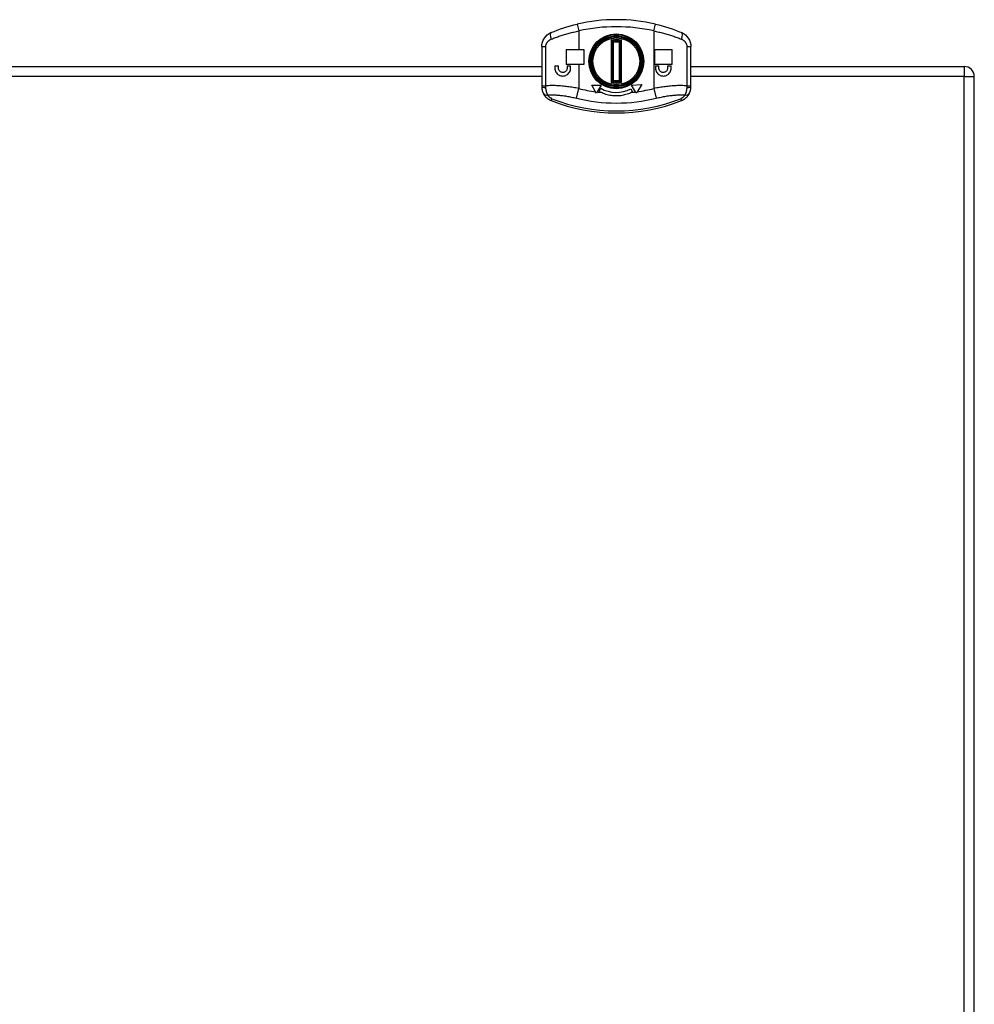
# Model space of a CAD drawing. Header units: inches. Extents: x 2.6 to 80.7, y 4.7 to 41.7.
# Tile 37 of 48: x 33.6 to 41.6, y 22.5 to 30.7. Entities that reach past the tile are written whole.
import ezdxf

# ---------------------------------------------------------------- set-up
doc = ezdxf.new("R2010")
doc.units = ezdxf.units.IN
doc.header["$MEASUREMENT"] = 0
doc.layers.add('Visible Edges(ANSI)', color=7, linetype='Continuous', lineweight=25)
doc.layers.add('Visible Tangent Edges(ANSI)', color=7, linetype='Continuous', lineweight=25)

msp = doc.modelspace()

# ---------------------------------------------------------------- linework, layer by layer
at = {"layer": 'Visible Edges(ANSI)'}
for p, q in [((38.5574, 30.2311), (38.5574, 30.5602)), ((38.6244, 30.5602), (38.6244, 30.2311)), ((37.9659, 30.5185), (37.9659, 30.1905)), ((38.1706, 30.494), (38.1706, 30.3681)), ((38.1706, 30.494), (38.2759, 30.494)), ((38.2759, 30.494), (38.3183, 30.494)), ((38.3183, 30.494), (38.3183, 30.3681)), ((38.403, 30.4842), (38.4049, 30.4842)), ((38.7769, 30.4842), (38.7788, 30.4842)), ((38.9108, 30.494), (38.9108, 30.3681)), ((38.9108, 30.494), (39.0584, 30.494)), ((39.0584, 30.3681), (39.0584, 30.494)), ((39.2159, 30.1905), (39.2159, 30.5185)), ((38.2759, 30.3681), (38.1706, 30.3681)), ((38.3183, 30.3681), (38.2759, 30.3681)), ((39.0584, 30.3681), (38.9108, 30.3681)), ((29.2159, 30.3525), (37.9659, 30.3525)), ((38.0761, 30.3582), (38.0761, 30.3385)), ((38.0761, 30.3582), (38.1057, 30.3582)), ((38.1057, 30.3385), (38.1057, 30.3582)), ((38.1785, 30.3582), (38.1785, 30.3385)), ((38.1785, 30.3582), (38.208, 30.3582)), ((38.208, 30.3385), (38.208, 30.3582)), ((38.3847, 30.3525), (38.3895, 30.3525)), ((38.4049, 30.307), (38.403, 30.307)), ((38.7788, 30.307), (38.7769, 30.307)), ((38.9187, 30.3582), (38.9187, 30.3385)), ((38.9187, 30.3582), (38.9482, 30.3582)), ((38.9482, 30.3385), (38.9482, 30.3582)), ((39.021, 30.3582), (39.021, 30.3385)), ((39.021, 30.3582), (39.0506, 30.3582)), ((39.0506, 30.3385), (39.0506, 30.3582)), ((39.2159, 30.3525), (41.5069, 30.3525)), ((38.4531, 30.2363), (38.4531, 30.2425)), ((38.4903, 30.2106), (38.5004, 30.2106)), ((38.6814, 30.2106), (38.6915, 30.2106)), ((38.7175, 30.196), (38.8054, 30.2012)), ((38.7287, 30.2425), (38.7287, 30.2363)), ((38.8054, 30.2012), (38.7658, 30.1412)), ((41.5909, 14.3255), (41.5909, 30.2685)), ((37.9659, 30.1905), (37.9659, 30.1827)), ((38.4174, 30.141), (38.3856, 30.1961)), ((38.3856, 30.1961), (38.4644, 30.1961)), ((38.425, 30.1279), (38.4174, 30.141)), ((38.4315, 30.1392), (38.425, 30.1279)), ((38.4644, 30.1961), (38.4315, 30.1392)), ((38.4457, 30.1442), (38.4605, 30.1697)), ((38.7127, 30.165), (38.7275, 30.1394)), ((38.7503, 30.1392), (38.7175, 30.196)), ((38.7569, 30.1278), (38.7503, 30.1392)), ((38.7658, 30.1412), (38.7569, 30.1278)), ((39.2159, 30.1827), (39.2159, 30.1905))]:
    msp.add_line(p, q, dxfattribs=at)
at = {"layer": 'Visible Edges(ANSI)', "flags": 128}
for points in [[(38.0431, 30.6359), (38.069, 30.6468), (38.0954, 30.6572), (38.1224, 30.6671), (38.1498, 30.6764), (38.1775, 30.6852), (38.2057, 30.6934), (38.2342, 30.7009), (38.2629, 30.7078)], [(38.9189, 30.7078), (38.9476, 30.7009), (38.9761, 30.6934), (39.0043, 30.6852), (39.0321, 30.6764), (39.0594, 30.6671), (39.0864, 30.6572), (39.1128, 30.6468), (39.1387, 30.6359)], [(37.9659, 30.5185), (37.9674, 30.5378), (37.9717, 30.5564), (37.9786, 30.5739), (37.9879, 30.59), (37.9992, 30.6044), (38.0124, 30.617), (38.0271, 30.6275), (38.0431, 30.6359)], [(39.1387, 30.6359), (39.1548, 30.6275), (39.1695, 30.617), (39.1826, 30.6044), (39.1939, 30.59), (39.2032, 30.5739), (39.2101, 30.5564), (39.2144, 30.5378), (39.2159, 30.5185)], [(38.0761, 30.3385), (38.0767, 30.33), (38.0784, 30.3215), (38.0812, 30.3131), (38.0852, 30.3053), (38.09, 30.2981), (38.0955, 30.2918), (38.1018, 30.2863), (38.1089, 30.2815), (38.1167, 30.2777), (38.1249, 30.2749), (38.1333, 30.2732), (38.1416, 30.2726), (38.15, 30.2731), (38.1584, 30.2747), (38.1667, 30.2774), (38.1746, 30.2812), (38.1819, 30.286), (38.1884, 30.2915), (38.194, 30.2979), (38.1989, 30.3051), (38.2029, 30.313), (38.2058, 30.3214), (38.2075, 30.33), (38.208, 30.3385)], [(38.1785, 30.3385), (38.1782, 30.3338), (38.1772, 30.3291), (38.1757, 30.3245), (38.1735, 30.3201), (38.1708, 30.3161), (38.1677, 30.3126), (38.1641, 30.3096), (38.1601, 30.3069), (38.1558, 30.3048), (38.1512, 30.3033), (38.1465, 30.3024), (38.1419, 30.3021), (38.1373, 30.3024), (38.1327, 30.3034), (38.1282, 30.3049), (38.1239, 30.307), (38.1199, 30.3097), (38.1164, 30.3127), (38.1133, 30.3162), (38.1107, 30.3201), (38.1085, 30.3245), (38.1069, 30.3291), (38.106, 30.3338), (38.1057, 30.3385)], [(38.9187, 30.3385), (38.9192, 30.3301), (38.9209, 30.3215), (38.9237, 30.3132), (38.9277, 30.3053), (38.9325, 30.2981), (38.9381, 30.2918), (38.9445, 30.2862), (38.9518, 30.2814), (38.9596, 30.2775), (38.968, 30.2747), (38.9765, 30.2731), (38.9849, 30.2726), (38.9933, 30.2732), (39.0017, 30.2749), (39.01, 30.2777), (39.0178, 30.2816), (39.0249, 30.2864), (39.0312, 30.2919), (39.0368, 30.2982), (39.0416, 30.3054), (39.0455, 30.3132), (39.0483, 30.3216), (39.05, 30.3301), (39.0506, 30.3385)], [(39.021, 30.3385), (39.0207, 30.3339), (39.0198, 30.3292), (39.0182, 30.3246), (39.0161, 30.3202), (39.0134, 30.3163), (39.0103, 30.3128), (39.0068, 30.3097), (39.0029, 30.307), (38.9986, 30.3049), (38.994, 30.3034), (38.9893, 30.3024), (38.9847, 30.3021), (38.9801, 30.3024), (38.9754, 30.3033), (38.9708, 30.3048), (38.9664, 30.307), (38.9624, 30.3096), (38.9589, 30.3127), (38.9558, 30.3162), (38.9531, 30.3202), (38.951, 30.3245), (38.9494, 30.3292), (38.9485, 30.3339), (38.9482, 30.3385)], [(37.9659, 30.1827), (37.9659, 30.18), (37.966, 30.1774), (37.9662, 30.1747), (37.9664, 30.1721), (37.9666, 30.1695), (37.9669, 30.1669), (37.9673, 30.1643), (37.9677, 30.1617), (37.9681, 30.1592), (37.9687, 30.1566), (37.9692, 30.1541), (37.9698, 30.1517), (37.9705, 30.1492), (37.9712, 30.1468), (37.9719, 30.1445), (37.9727, 30.1421), (37.9735, 30.1398), (37.9744, 30.1375), (37.9753, 30.1353), (37.9762, 30.1331), (37.9771, 30.1309), (37.9781, 30.1288), (37.9792, 30.1267), (37.9802, 30.1247)], [(37.9802, 30.1247), (37.9818, 30.1217), (37.9835, 30.1188), (37.9853, 30.1159), (37.9872, 30.113), (37.9891, 30.1101), (37.9912, 30.1073), (37.9934, 30.1045), (37.9957, 30.1017), (37.9981, 30.099), (38.0005, 30.0963), (38.0031, 30.0937), (38.0058, 30.0911), (38.0086, 30.0886), (38.0115, 30.0862), (38.0144, 30.0838), (38.0175, 30.0815), (38.0207, 30.0793), (38.0239, 30.0772), (38.0273, 30.0751), (38.0307, 30.0732), (38.0342, 30.0713), (38.0377, 30.0696), (38.0413, 30.0679), (38.045, 30.0664)], [(38.7209, 30.136), (38.7115, 30.1315), (38.7019, 30.1273), (38.692, 30.1234), (38.6818, 30.1199), (38.6714, 30.1166), (38.6607, 30.1138), (38.6498, 30.1113), (38.6387, 30.1092), (38.6274, 30.1076), (38.616, 30.1064), (38.6046, 30.1056), (38.5932, 30.1053), (38.5818, 30.1054), (38.5704, 30.106), (38.559, 30.107), (38.5477, 30.1085), (38.5364, 30.1104), (38.5252, 30.1128), (38.5141, 30.1156), (38.5032, 30.1188), (38.4924, 30.1225), (38.4817, 30.1266), (38.4712, 30.1311), (38.4609, 30.136)], [(39.1368, 30.0664), (39.1405, 30.0679), (39.1441, 30.0696), (39.1476, 30.0713), (39.1511, 30.0732), (39.1545, 30.0751), (39.1579, 30.0772), (39.1611, 30.0793), (39.1643, 30.0815), (39.1674, 30.0838), (39.1703, 30.0862), (39.1732, 30.0886), (39.176, 30.0911), (39.1787, 30.0937), (39.1813, 30.0963), (39.1837, 30.099), (39.1861, 30.1017), (39.1884, 30.1045), (39.1906, 30.1073), (39.1927, 30.1101), (39.1947, 30.113), (39.1965, 30.1159), (39.1983, 30.1188), (39.2, 30.1217), (39.2016, 30.1247)], [(39.2016, 30.1247), (39.2027, 30.1267), (39.2037, 30.1288), (39.2047, 30.1309), (39.2056, 30.1331), (39.2066, 30.1353), (39.2075, 30.1375), (39.2083, 30.1398), (39.2091, 30.1421), (39.2099, 30.1445), (39.2107, 30.1468), (39.2113, 30.1492), (39.212, 30.1517), (39.2126, 30.1541), (39.2132, 30.1566), (39.2137, 30.1592), (39.2141, 30.1617), (39.2145, 30.1643), (39.2149, 30.1669), (39.2152, 30.1695), (39.2155, 30.1721), (39.2156, 30.1747), (39.2158, 30.1774), (39.2159, 30.18), (39.2159, 30.1827)]]:
    msp.add_lwpolyline(points, dxfattribs=at)
at = {"layer": 'Visible Edges(ANSI)'}
for radius in [0.2106, 0.206]:
    msp.add_circle((38.5909, 30.3956), radius, dxfattribs=at)
for centre, radius, start, end in [((38.5909, 29.2636), 1.4809, 77.20209, 102.79791), ((38.5624, 30.5602), 0.005, 99.81378, 180), ((38.5909, 30.3956), 0.172, 80.18622, 99.81378), ((38.6194, 30.5602), 0.005, 0, 80.18622), ((38.403, 30.4793), 0.00492, 90, 156.00239), ((38.7788, 30.4793), 0.00492, 23.99761, 90), ((38.403, 30.312), 0.00492, 203.99761, 270), ((38.7788, 30.312), 0.00492, 270, 336.00239), ((41.5069, 30.2685), 0.084, 0, 90), ((38.5624, 30.2311), 0.005, 180, 260.18622), ((38.5909, 30.3956), 0.172, 260.18622, 279.81378), ((38.6194, 30.2311), 0.005, 279.81378, 0), ((38.5909, 30.3956), 0.2904, 240, 243.39708), ((38.5909, 30.3956), 0.2608, 240, 297.83738), ((38.5909, 30.3956), 0.2904, 296.60292, 298.0574), ((38.5909, 31.4489), 1.4863, 248.45119, 291.54881)]:
    msp.add_arc(centre, radius, start, end, dxfattribs=at)
at = {"layer": 'Visible Tangent Edges(ANSI)'}
for p, q in [((38.2629, 30.7078), (38.2759, 30.6502)), ((38.9059, 30.6502), (38.9189, 30.7078)), ((38.2759, 30.6502), (38.2759, 30.494)), ((38.9059, 30.6502), (38.9059, 30.1677)), ((38.5474, 30.5724), (38.5474, 30.2189)), ((38.5674, 30.2353), (38.5674, 30.5559)), ((38.6144, 30.5559), (38.6144, 30.2353)), ((38.6344, 30.2189), (38.6344, 30.5724)), ((37.9659, 30.5185), (37.9999, 30.5185)), ((37.9999, 30.1905), (37.9999, 30.5185)), ((38.7787, 30.4803), (38.7788, 30.4803)), ((38.7788, 30.4842), (38.7788, 30.4803)), ((38.7797, 30.4797), (38.7833, 30.4813)), ((39.1819, 30.5185), (39.2159, 30.5185)), ((39.1819, 30.5185), (39.1819, 30.1905)), ((38.2759, 30.3681), (38.2759, 30.1677)), ((38.3876, 30.3624), (38.3829, 30.3624)), ((38.7788, 30.311), (38.7787, 30.311)), ((38.7788, 30.311), (38.7788, 30.307)), ((38.7833, 30.31), (38.7797, 30.3116)), ((41.5069, 30.3525), (41.5069, 30.2685)), ((37.9659, 30.2685), (29.2159, 30.2685)), ((38.5222, 30.1965), (38.5195, 30.2024)), ((38.6623, 30.2024), (38.6597, 30.1965)), ((41.5069, 30.2685), (39.2159, 30.2685)), ((41.5069, 14.3565), (41.5069, 30.2685)), ((41.5069, 30.2685), (41.5909, 30.2685)), ((37.9659, 30.1905), (37.9999, 30.1905)), ((38.256, 30.0866), (38.2759, 30.1677)), ((38.9059, 30.1677), (38.9258, 30.0866)), ((39.1819, 30.1905), (39.2159, 30.1905)), ((38.045, 30.0664), (38.0513, 30.0825)), ((39.1305, 30.0825), (39.1368, 30.0664))]:
    msp.add_line(p, q, dxfattribs=at)
at = {"layer": 'Visible Tangent Edges(ANSI)', "flags": 128}
for points in [[(38.0457, 30.5817), (38.0547, 30.5852), (38.0637, 30.5886), (38.0728, 30.5921), (38.082, 30.5954), (38.0912, 30.5987), (38.1005, 30.602), (38.1098, 30.6052), (38.1193, 30.6083), (38.1287, 30.6114), (38.1382, 30.6144), (38.1478, 30.6174), (38.1574, 30.6203), (38.1671, 30.6232), (38.1768, 30.6259), (38.1865, 30.6287), (38.1963, 30.6313), (38.2062, 30.6339), (38.2161, 30.6365), (38.226, 30.6389), (38.2359, 30.6413), (38.2459, 30.6436), (38.2559, 30.6459), (38.2659, 30.6481), (38.2759, 30.6502)], [(38.9059, 30.6502), (38.9159, 30.6481), (38.9259, 30.6459), (38.9359, 30.6436), (38.9459, 30.6413), (38.9558, 30.6389), (38.9657, 30.6365), (38.9756, 30.6339), (38.9855, 30.6313), (38.9953, 30.6287), (39.005, 30.6259), (39.0147, 30.6232), (39.0244, 30.6203), (39.034, 30.6174), (39.0436, 30.6144), (39.0531, 30.6114), (39.0626, 30.6083), (39.072, 30.6052), (39.0813, 30.602), (39.0906, 30.5987), (39.0999, 30.5954), (39.109, 30.5921), (39.1181, 30.5886), (39.1272, 30.5852), (39.1361, 30.5817)], [(37.9999, 30.5185), (38, 30.5219), (38.0003, 30.5253), (38.0007, 30.5287), (38.0014, 30.5321), (38.0023, 30.5354), (38.0033, 30.5387), (38.0045, 30.5419), (38.0059, 30.5451), (38.0074, 30.5482), (38.0091, 30.5512), (38.0109, 30.5541), (38.0129, 30.5569), (38.0151, 30.5596), (38.0173, 30.5622), (38.0197, 30.5647), (38.0222, 30.5671), (38.0248, 30.5694), (38.0275, 30.5715), (38.0303, 30.5735), (38.0332, 30.5754), (38.0362, 30.5772), (38.0393, 30.5789), (38.0425, 30.5803), (38.0457, 30.5817)], [(38.5616, 30.5651), (38.5615, 30.5651), (38.5614, 30.5652), (38.5612, 30.5653), (38.5609, 30.5654), (38.5606, 30.5656), (38.5602, 30.5658), (38.5597, 30.5661), (38.5592, 30.5663), (38.5587, 30.5666), (38.5581, 30.5669), (38.5574, 30.5673), (38.5567, 30.5676), (38.556, 30.568), (38.5553, 30.5684), (38.5546, 30.5687), (38.5538, 30.5691), (38.5531, 30.5695), (38.5523, 30.5699), (38.5515, 30.5703), (38.5507, 30.5707), (38.5499, 30.5711), (38.5491, 30.5715), (38.5483, 30.5719), (38.5474, 30.5724)], [(38.5474, 30.5724), (38.548, 30.5717), (38.5486, 30.571), (38.5492, 30.5703), (38.5498, 30.5696), (38.5504, 30.5689), (38.5509, 30.5682), (38.5515, 30.5675), (38.552, 30.5669), (38.5526, 30.5662), (38.5531, 30.5656), (38.5536, 30.565), (38.5541, 30.5644), (38.5545, 30.5638), (38.555, 30.5632), (38.5554, 30.5627), (38.5558, 30.5622), (38.5562, 30.5618), (38.5565, 30.5614), (38.5568, 30.561), (38.557, 30.5607), (38.5572, 30.5605), (38.5573, 30.5603), (38.5574, 30.5602), (38.5574, 30.5602)], [(38.5574, 30.5602), (38.5575, 30.5602), (38.5576, 30.5601), (38.5577, 30.5601), (38.5579, 30.56), (38.5581, 30.5599), (38.5584, 30.5598), (38.5588, 30.5596), (38.5591, 30.5595), (38.5595, 30.5593), (38.5599, 30.5591), (38.5604, 30.5589), (38.5609, 30.5587), (38.5614, 30.5585), (38.5619, 30.5583), (38.5624, 30.5581), (38.5629, 30.5578), (38.5635, 30.5576), (38.564, 30.5574), (38.5646, 30.5571), (38.5651, 30.5569), (38.5657, 30.5567), (38.5663, 30.5564), (38.5669, 30.5562), (38.5674, 30.5559)], [(38.5674, 30.5559), (38.5671, 30.5564), (38.5668, 30.557), (38.5665, 30.5575), (38.5661, 30.558), (38.5658, 30.5586), (38.5655, 30.5591), (38.5651, 30.5596), (38.5648, 30.5601), (38.5645, 30.5606), (38.5642, 30.561), (38.5639, 30.5615), (38.5636, 30.562), (38.5633, 30.5624), (38.5631, 30.5628), (38.5628, 30.5632), (38.5626, 30.5636), (38.5624, 30.5639), (38.5622, 30.5642), (38.562, 30.5645), (38.5619, 30.5647), (38.5617, 30.5649), (38.5617, 30.565), (38.5616, 30.5651), (38.5616, 30.5651)], [(38.6202, 30.5651), (38.6202, 30.5651), (38.6202, 30.565), (38.6201, 30.5649), (38.62, 30.5647), (38.6198, 30.5645), (38.6196, 30.5642), (38.6194, 30.5639), (38.6192, 30.5636), (38.619, 30.5632), (38.6187, 30.5628), (38.6185, 30.5624), (38.6182, 30.562), (38.6179, 30.5615), (38.6176, 30.561), (38.6173, 30.5606), (38.617, 30.5601), (38.6167, 30.5596), (38.6163, 30.5591), (38.616, 30.5586), (38.6157, 30.558), (38.6154, 30.5575), (38.615, 30.557), (38.6147, 30.5564), (38.6144, 30.5559)], [(38.6144, 30.5559), (38.6149, 30.5562), (38.6155, 30.5564), (38.6161, 30.5567), (38.6167, 30.5569), (38.6172, 30.5571), (38.6178, 30.5574), (38.6183, 30.5576), (38.6189, 30.5578), (38.6194, 30.5581), (38.6199, 30.5583), (38.6204, 30.5585), (38.6209, 30.5587), (38.6214, 30.5589), (38.6219, 30.5591), (38.6223, 30.5593), (38.6227, 30.5595), (38.6231, 30.5596), (38.6234, 30.5598), (38.6237, 30.5599), (38.6239, 30.56), (38.6241, 30.5601), (38.6243, 30.5601), (38.6243, 30.5602), (38.6244, 30.5602)], [(38.6344, 30.5724), (38.6336, 30.5719), (38.6327, 30.5715), (38.6319, 30.5711), (38.6311, 30.5707), (38.6303, 30.5703), (38.6295, 30.5699), (38.6287, 30.5695), (38.628, 30.5691), (38.6272, 30.5687), (38.6265, 30.5684), (38.6258, 30.568), (38.6251, 30.5676), (38.6244, 30.5673), (38.6238, 30.5669), (38.6232, 30.5666), (38.6226, 30.5663), (38.6221, 30.5661), (38.6216, 30.5658), (38.6212, 30.5656), (38.6209, 30.5654), (38.6206, 30.5653), (38.6204, 30.5652), (38.6203, 30.5651), (38.6202, 30.5651)], [(38.6244, 30.5602), (38.6244, 30.5602), (38.6245, 30.5603), (38.6246, 30.5605), (38.6248, 30.5607), (38.625, 30.561), (38.6253, 30.5614), (38.6257, 30.5618), (38.626, 30.5622), (38.6264, 30.5627), (38.6268, 30.5632), (38.6273, 30.5638), (38.6277, 30.5644), (38.6282, 30.565), (38.6287, 30.5656), (38.6293, 30.5662), (38.6298, 30.5669), (38.6303, 30.5675), (38.6309, 30.5682), (38.6315, 30.5689), (38.632, 30.5696), (38.6326, 30.5703), (38.6332, 30.571), (38.6338, 30.5717), (38.6344, 30.5724)], [(39.1361, 30.5817), (39.1393, 30.5803), (39.1425, 30.5789), (39.1456, 30.5772), (39.1486, 30.5754), (39.1515, 30.5735), (39.1543, 30.5715), (39.157, 30.5694), (39.1596, 30.5671), (39.1621, 30.5647), (39.1645, 30.5622), (39.1667, 30.5596), (39.1689, 30.5569), (39.1709, 30.5541), (39.1727, 30.5512), (39.1744, 30.5482), (39.1759, 30.5451), (39.1773, 30.5419), (39.1785, 30.5387), (39.1795, 30.5354), (39.1804, 30.5321), (39.1811, 30.5287), (39.1816, 30.5253), (39.1818, 30.5219), (39.1819, 30.5185)], [(38.403, 30.4842), (38.4029, 30.4842), (38.4027, 30.4842), (38.4026, 30.4843), (38.4025, 30.4844), (38.4025, 30.4845), (38.4024, 30.4846), (38.4023, 30.4847), (38.4022, 30.4849), (38.4022, 30.485), (38.4021, 30.4852), (38.402, 30.4854), (38.402, 30.4857), (38.402, 30.4859), (38.4019, 30.4862), (38.4019, 30.4865), (38.4019, 30.4868), (38.4019, 30.4871), (38.4019, 30.4874), (38.4019, 30.4877), (38.402, 30.4881), (38.402, 30.4885), (38.4021, 30.4889), (38.4022, 30.4892), (38.4024, 30.4897)], [(38.4086, 30.4916), (38.4082, 30.4915), (38.4077, 30.4913), (38.4073, 30.4912), (38.4069, 30.4911), (38.4065, 30.4909), (38.4061, 30.4908), (38.4058, 30.4907), (38.4054, 30.4906), (38.4051, 30.4905), (38.4047, 30.4904), (38.4044, 30.4903), (38.4041, 30.4902), (38.4039, 30.4901), (38.4036, 30.49), (38.4034, 30.49), (38.4032, 30.4899), (38.403, 30.4898), (38.4029, 30.4898), (38.4027, 30.4897), (38.4026, 30.4897), (38.4025, 30.4897), (38.4025, 30.4897), (38.4024, 30.4897), (38.4024, 30.4897)], [(38.7794, 30.4897), (38.7794, 30.4897), (38.7793, 30.4897), (38.7793, 30.4897), (38.7792, 30.4897), (38.7791, 30.4897), (38.7789, 30.4898), (38.7788, 30.4898), (38.7786, 30.4899), (38.7784, 30.49), (38.7782, 30.49), (38.7779, 30.4901), (38.7777, 30.4902), (38.7774, 30.4903), (38.7771, 30.4904), (38.7768, 30.4905), (38.7764, 30.4906), (38.7761, 30.4907), (38.7757, 30.4908), (38.7753, 30.4909), (38.7749, 30.4911), (38.7745, 30.4912), (38.7741, 30.4913), (38.7736, 30.4915), (38.7732, 30.4916)], [(38.7794, 30.4897), (38.7796, 30.4892), (38.7797, 30.4889), (38.7798, 30.4885), (38.7799, 30.4881), (38.7799, 30.4877), (38.7799, 30.4874), (38.7799, 30.4871), (38.7799, 30.4868), (38.7799, 30.4865), (38.7799, 30.4862), (38.7799, 30.4859), (38.7798, 30.4857), (38.7798, 30.4854), (38.7797, 30.4852), (38.7797, 30.485), (38.7796, 30.4849), (38.7795, 30.4847), (38.7794, 30.4846), (38.7794, 30.4845), (38.7793, 30.4844), (38.7792, 30.4843), (38.7791, 30.4842), (38.7789, 30.4842), (38.7788, 30.4842)], [(38.4024, 30.3016), (38.4022, 30.302), (38.4021, 30.3024), (38.402, 30.3028), (38.402, 30.3031), (38.4019, 30.3035), (38.4019, 30.3038), (38.4019, 30.3042), (38.4019, 30.3045), (38.4019, 30.3048), (38.4019, 30.3051), (38.402, 30.3053), (38.402, 30.3056), (38.402, 30.3058), (38.4021, 30.306), (38.4022, 30.3062), (38.4022, 30.3064), (38.4023, 30.3065), (38.4024, 30.3067), (38.4025, 30.3068), (38.4025, 30.3069), (38.4026, 30.3069), (38.4027, 30.307), (38.4029, 30.307), (38.403, 30.307)], [(38.4024, 30.3016), (38.4024, 30.3016), (38.4025, 30.3016), (38.4025, 30.3016), (38.4026, 30.3015), (38.4027, 30.3015), (38.4029, 30.3015), (38.403, 30.3014), (38.4032, 30.3013), (38.4034, 30.3013), (38.4036, 30.3012), (38.4039, 30.3011), (38.4041, 30.3011), (38.4044, 30.301), (38.4047, 30.3009), (38.4051, 30.3008), (38.4054, 30.3007), (38.4058, 30.3005), (38.4061, 30.3004), (38.4065, 30.3003), (38.4069, 30.3002), (38.4073, 30.3), (38.4078, 30.2999), (38.4082, 30.2998), (38.4086, 30.2996)], [(38.7732, 30.2996), (38.7736, 30.2998), (38.7741, 30.2999), (38.7745, 30.3), (38.7749, 30.3002), (38.7753, 30.3003), (38.7757, 30.3004), (38.7761, 30.3005), (38.7764, 30.3007), (38.7768, 30.3008), (38.7771, 30.3009), (38.7774, 30.301), (38.7777, 30.3011), (38.7779, 30.3011), (38.7782, 30.3012), (38.7784, 30.3013), (38.7786, 30.3013), (38.7788, 30.3014), (38.7789, 30.3015), (38.7791, 30.3015), (38.7792, 30.3015), (38.7793, 30.3016), (38.7793, 30.3016), (38.7794, 30.3016), (38.7794, 30.3016)], [(38.7788, 30.307), (38.7789, 30.307), (38.7791, 30.307), (38.7792, 30.3069), (38.7793, 30.3069), (38.7794, 30.3068), (38.7794, 30.3067), (38.7795, 30.3065), (38.7796, 30.3064), (38.7797, 30.3062), (38.7797, 30.306), (38.7798, 30.3058), (38.7798, 30.3056), (38.7799, 30.3053), (38.7799, 30.3051), (38.7799, 30.3048), (38.7799, 30.3045), (38.7799, 30.3042), (38.7799, 30.3038), (38.7799, 30.3035), (38.7799, 30.3031), (38.7798, 30.3028), (38.7797, 30.3024), (38.7796, 30.302), (38.7794, 30.3016)], [(38.45, 30.2454), (38.4501, 30.2449), (38.4502, 30.2444), (38.4503, 30.2439), (38.4504, 30.2434), (38.4504, 30.2429), (38.4505, 30.2425), (38.4506, 30.242), (38.4507, 30.2416), (38.4508, 30.2412), (38.4509, 30.2408), (38.4509, 30.2404), (38.451, 30.24), (38.4511, 30.2397), (38.4511, 30.2394), (38.4512, 30.2391), (38.4512, 30.2388), (38.4513, 30.2386), (38.4513, 30.2384), (38.4514, 30.2382), (38.4514, 30.238), (38.4514, 30.2379), (38.4514, 30.2378), (38.4514, 30.2378), (38.4514, 30.2378)], [(38.5574, 30.2311), (38.5574, 30.231), (38.5573, 30.2309), (38.5572, 30.2307), (38.557, 30.2305), (38.5568, 30.2302), (38.5565, 30.2299), (38.5562, 30.2295), (38.5558, 30.229), (38.5554, 30.2285), (38.555, 30.228), (38.5545, 30.2274), (38.5541, 30.2269), (38.5536, 30.2263), (38.5531, 30.2256), (38.5526, 30.225), (38.552, 30.2244), (38.5515, 30.2237), (38.5509, 30.223), (38.5504, 30.2223), (38.5498, 30.2217), (38.5492, 30.221), (38.5486, 30.2203), (38.548, 30.2196), (38.5474, 30.2189)], [(38.5474, 30.2189), (38.5483, 30.2193), (38.5491, 30.2197), (38.5499, 30.2201), (38.5507, 30.2205), (38.5515, 30.2209), (38.5523, 30.2213), (38.5531, 30.2217), (38.5538, 30.2221), (38.5546, 30.2225), (38.5553, 30.2229), (38.556, 30.2233), (38.5567, 30.2236), (38.5574, 30.224), (38.5581, 30.2243), (38.5587, 30.2246), (38.5592, 30.2249), (38.5597, 30.2252), (38.5602, 30.2254), (38.5606, 30.2256), (38.5609, 30.2258), (38.5612, 30.2259), (38.5614, 30.226), (38.5615, 30.2261), (38.5616, 30.2261)], [(38.5674, 30.2353), (38.5669, 30.2351), (38.5663, 30.2348), (38.5657, 30.2346), (38.5651, 30.2343), (38.5646, 30.2341), (38.564, 30.2339), (38.5635, 30.2336), (38.5629, 30.2334), (38.5624, 30.2332), (38.5619, 30.2329), (38.5614, 30.2327), (38.5609, 30.2325), (38.5604, 30.2323), (38.5599, 30.2321), (38.5595, 30.2319), (38.5591, 30.2318), (38.5588, 30.2316), (38.5584, 30.2315), (38.5581, 30.2314), (38.5579, 30.2313), (38.5577, 30.2312), (38.5576, 30.2311), (38.5575, 30.2311), (38.5574, 30.2311)], [(38.5616, 30.2261), (38.5616, 30.2262), (38.5617, 30.2262), (38.5617, 30.2264), (38.5619, 30.2265), (38.562, 30.2268), (38.5622, 30.227), (38.5624, 30.2273), (38.5626, 30.2277), (38.5628, 30.228), (38.5631, 30.2284), (38.5633, 30.2288), (38.5636, 30.2293), (38.5639, 30.2297), (38.5642, 30.2302), (38.5645, 30.2307), (38.5648, 30.2312), (38.5651, 30.2317), (38.5655, 30.2322), (38.5658, 30.2327), (38.5661, 30.2332), (38.5665, 30.2337), (38.5668, 30.2343), (38.5671, 30.2348), (38.5674, 30.2353)], [(38.6244, 30.2311), (38.6243, 30.2311), (38.6243, 30.2311), (38.6241, 30.2312), (38.6239, 30.2313), (38.6237, 30.2314), (38.6234, 30.2315), (38.6231, 30.2316), (38.6227, 30.2318), (38.6223, 30.2319), (38.6219, 30.2321), (38.6214, 30.2323), (38.6209, 30.2325), (38.6204, 30.2327), (38.6199, 30.2329), (38.6194, 30.2332), (38.6189, 30.2334), (38.6183, 30.2336), (38.6178, 30.2339), (38.6172, 30.2341), (38.6167, 30.2343), (38.6161, 30.2346), (38.6155, 30.2348), (38.6149, 30.2351), (38.6144, 30.2353)], [(38.6144, 30.2353), (38.6147, 30.2348), (38.615, 30.2343), (38.6154, 30.2337), (38.6157, 30.2332), (38.616, 30.2327), (38.6163, 30.2322), (38.6167, 30.2317), (38.617, 30.2312), (38.6173, 30.2307), (38.6176, 30.2302), (38.6179, 30.2297), (38.6182, 30.2293), (38.6185, 30.2288), (38.6187, 30.2284), (38.619, 30.228), (38.6192, 30.2277), (38.6194, 30.2273), (38.6196, 30.227), (38.6198, 30.2268), (38.62, 30.2265), (38.6201, 30.2264), (38.6202, 30.2262), (38.6202, 30.2262), (38.6202, 30.2261)], [(38.6202, 30.2261), (38.6203, 30.2261), (38.6204, 30.226), (38.6206, 30.2259), (38.6209, 30.2258), (38.6212, 30.2256), (38.6216, 30.2254), (38.6221, 30.2252), (38.6226, 30.2249), (38.6232, 30.2246), (38.6238, 30.2243), (38.6244, 30.224), (38.6251, 30.2236), (38.6258, 30.2233), (38.6265, 30.2229), (38.6272, 30.2225), (38.628, 30.2221), (38.6287, 30.2217), (38.6295, 30.2213), (38.6303, 30.2209), (38.6311, 30.2205), (38.6319, 30.2201), (38.6327, 30.2197), (38.6336, 30.2193), (38.6344, 30.2189)], [(38.6344, 30.2189), (38.6338, 30.2196), (38.6332, 30.2203), (38.6326, 30.221), (38.632, 30.2217), (38.6315, 30.2223), (38.6309, 30.223), (38.6303, 30.2237), (38.6298, 30.2244), (38.6293, 30.225), (38.6287, 30.2256), (38.6282, 30.2263), (38.6277, 30.2269), (38.6273, 30.2274), (38.6268, 30.228), (38.6264, 30.2285), (38.626, 30.229), (38.6257, 30.2295), (38.6253, 30.2299), (38.625, 30.2302), (38.6248, 30.2305), (38.6246, 30.2307), (38.6245, 30.2309), (38.6244, 30.231), (38.6244, 30.2311)], [(38.7304, 30.2378), (38.7304, 30.2378), (38.7304, 30.2378), (38.7304, 30.2379), (38.7304, 30.238), (38.7304, 30.2382), (38.7305, 30.2384), (38.7305, 30.2386), (38.7306, 30.2388), (38.7306, 30.2391), (38.7307, 30.2394), (38.7307, 30.2397), (38.7308, 30.24), (38.7309, 30.2404), (38.7309, 30.2408), (38.731, 30.2412), (38.7311, 30.2416), (38.7312, 30.242), (38.7313, 30.2425), (38.7314, 30.2429), (38.7314, 30.2434), (38.7315, 30.2439), (38.7316, 30.2444), (38.7317, 30.2449), (38.7318, 30.2454)], [(38.2759, 30.1677), (38.2643, 30.17), (38.2527, 30.1722), (38.241, 30.1743), (38.2293, 30.1763), (38.2176, 30.1782), (38.2059, 30.18), (38.1941, 30.1816), (38.1824, 30.1832), (38.1707, 30.1847), (38.159, 30.186), (38.1473, 30.1872), (38.1357, 30.1883), (38.1241, 30.1892), (38.1125, 30.1901), (38.1009, 30.1908), (38.0894, 30.1913), (38.078, 30.1917), (38.0666, 30.192), (38.0552, 30.1921), (38.044, 30.1921), (38.0328, 30.192), (38.0217, 30.1916), (38.0108, 30.1912), (37.9999, 30.1905)], [(38.0005, 30.1749), (38.0005, 30.1756), (38.0005, 30.1762), (38.0004, 30.1769), (38.0004, 30.1775), (38.0004, 30.1782), (38.0003, 30.1788), (38.0003, 30.1795), (38.0003, 30.1801), (38.0002, 30.1808), (38.0002, 30.1814), (38.0002, 30.182), (38.0002, 30.1827), (38.0001, 30.1833), (38.0001, 30.184), (38.0001, 30.1847), (38, 30.1853), (38, 30.186), (38, 30.1866), (38, 30.1873), (38, 30.1879), (37.9999, 30.1886), (37.9999, 30.1892), (37.9999, 30.1899), (37.9999, 30.1905)], [(38.016, 30.1137), (38.015, 30.1159), (38.014, 30.1181), (38.013, 30.1203), (38.0121, 30.1226), (38.0111, 30.125), (38.0103, 30.1273), (38.0094, 30.1297), (38.0086, 30.1322), (38.0078, 30.1347), (38.007, 30.1372), (38.0063, 30.1397), (38.0056, 30.1423), (38.005, 30.1449), (38.0044, 30.1475), (38.0038, 30.1502), (38.0032, 30.1529), (38.0028, 30.1556), (38.0023, 30.1583), (38.0019, 30.161), (38.0015, 30.1638), (38.0012, 30.1666), (38.0009, 30.1694), (38.0007, 30.1721), (38.0005, 30.1749)], [(39.1819, 30.1905), (39.1711, 30.1912), (39.1601, 30.1916), (39.149, 30.192), (39.1378, 30.1921), (39.1266, 30.1921), (39.1152, 30.192), (39.1039, 30.1917), (39.0924, 30.1913), (39.0809, 30.1908), (39.0693, 30.1901), (39.0577, 30.1892), (39.0461, 30.1883), (39.0345, 30.1872), (39.0228, 30.186), (39.0111, 30.1847), (38.9994, 30.1832), (38.9877, 30.1816), (38.976, 30.18), (38.9642, 30.1782), (38.9525, 30.1763), (38.9408, 30.1743), (38.9292, 30.1722), (38.9175, 30.17), (38.9059, 30.1677)], [(39.1813, 30.1749), (39.1811, 30.1721), (39.1809, 30.1694), (39.1806, 30.1666), (39.1803, 30.1638), (39.1799, 30.161), (39.1795, 30.1583), (39.1791, 30.1556), (39.1786, 30.1529), (39.178, 30.1502), (39.1775, 30.1475), (39.1768, 30.1449), (39.1762, 30.1423), (39.1755, 30.1397), (39.1748, 30.1372), (39.174, 30.1347), (39.1732, 30.1322), (39.1724, 30.1297), (39.1716, 30.1273), (39.1707, 30.125), (39.1697, 30.1226), (39.1688, 30.1203), (39.1678, 30.1181), (39.1668, 30.1159), (39.1658, 30.1137)], [(39.1819, 30.1905), (39.1819, 30.1899), (39.1819, 30.1892), (39.1819, 30.1886), (39.1819, 30.1879), (39.1818, 30.1873), (39.1818, 30.1866), (39.1818, 30.186), (39.1818, 30.1853), (39.1817, 30.1847), (39.1817, 30.184), (39.1817, 30.1833), (39.1817, 30.1827), (39.1816, 30.182), (39.1816, 30.1814), (39.1816, 30.1808), (39.1815, 30.1801), (39.1815, 30.1795), (39.1815, 30.1788), (39.1814, 30.1782), (39.1814, 30.1775), (39.1814, 30.1769), (39.1813, 30.1762), (39.1813, 30.1756), (39.1813, 30.1749)], [(38.016, 30.1137), (38.0254, 30.1142), (38.0349, 30.1145), (38.0444, 30.1146), (38.0541, 30.1146), (38.0638, 30.1145), (38.0736, 30.1142), (38.0835, 30.1137), (38.0934, 30.1131), (38.1034, 30.1123), (38.1135, 30.1115), (38.1235, 30.1104), (38.1336, 30.1093), (38.1438, 30.108), (38.154, 30.1066), (38.1641, 30.1051), (38.1743, 30.1035), (38.1846, 30.1017), (38.1948, 30.0999), (38.205, 30.0979), (38.2152, 30.0959), (38.2254, 30.0937), (38.2356, 30.0914), (38.2458, 30.0891), (38.256, 30.0866)], [(38.0513, 30.0825), (38.0494, 30.0833), (38.0474, 30.0842), (38.0455, 30.0852), (38.0436, 30.0862), (38.0417, 30.0872), (38.0399, 30.0883), (38.0381, 30.0895), (38.0364, 30.0907), (38.0347, 30.0919), (38.0331, 30.0932), (38.0315, 30.0945), (38.03, 30.0958), (38.0286, 30.0972), (38.0271, 30.0986), (38.0258, 30.1), (38.0245, 30.1015), (38.0232, 30.103), (38.022, 30.1045), (38.0209, 30.106), (38.0198, 30.1075), (38.0188, 30.109), (38.0178, 30.1106), (38.0169, 30.1122), (38.016, 30.1137)], [(38.9258, 30.0866), (38.936, 30.0891), (38.9462, 30.0914), (38.9564, 30.0937), (38.9666, 30.0959), (38.9768, 30.0979), (38.987, 30.0999), (38.9972, 30.1017), (39.0075, 30.1035), (39.0177, 30.1051), (39.0279, 30.1066), (39.038, 30.108), (39.0482, 30.1093), (39.0583, 30.1104), (39.0684, 30.1115), (39.0784, 30.1123), (39.0884, 30.1131), (39.0983, 30.1137), (39.1082, 30.1142), (39.118, 30.1145), (39.1277, 30.1146), (39.1374, 30.1146), (39.1469, 30.1145), (39.1564, 30.1142), (39.1658, 30.1137)], [(39.1658, 30.1137), (39.1649, 30.1122), (39.164, 30.1106), (39.163, 30.109), (39.162, 30.1075), (39.1609, 30.106), (39.1598, 30.1045), (39.1586, 30.103), (39.1573, 30.1015), (39.156, 30.1), (39.1547, 30.0986), (39.1533, 30.0972), (39.1518, 30.0958), (39.1503, 30.0945), (39.1487, 30.0932), (39.1471, 30.0919), (39.1454, 30.0907), (39.1437, 30.0895), (39.1419, 30.0883), (39.1401, 30.0872), (39.1382, 30.0862), (39.1363, 30.0852), (39.1344, 30.0842), (39.1324, 30.0833), (39.1305, 30.0825)]]:
    msp.add_lwpolyline(points, dxfattribs=at)
at = {"layer": 'Visible Tangent Edges(ANSI)'}
for radius in [0.2297, 0.2227, 0.2135, 0.196]:
    msp.add_circle((38.5909, 30.3956), radius, dxfattribs=at)
for centre, radius, start, end in [((38.5909, 29.2636), 1.4219, 77.20209, 102.79791), ((38.5909, 30.3956), 0.182, 76.18331, 103.81669), ((38.5909, 30.3956), 0.162, 81.67181, 98.32819), ((38.7788, 30.4793), 0.000984, 23.99761, 90), ((38.5909, 30.3956), 0.2067, 336.00239, 23.99761), ((38.7788, 30.312), 0.000984, 270, 336.00239), ((38.5909, 30.3956), 0.182, 256.18331, 283.81669), ((38.5909, 30.3956), 0.162, 261.67181, 278.32819), ((38.5909, 31.4489), 1.3193, 256.18795, 262.44372), ((38.5909, 31.4489), 1.3193, 263.06108, 264.344), ((38.5909, 31.4489), 1.3193, 275.656, 276.93892), ((38.5909, 31.4489), 1.3193, 277.61754, 283.81205), ((38.5909, 31.4489), 1.469, 248.45119, 291.54881), ((38.5909, 31.4489), 1.4028, 256.18795, 283.81205)]:
    msp.add_arc(centre, radius, start, end, dxfattribs=at)
for centre, major_axis, ratio, start_param, end_param in [((38.0666, 30.5817), (-0.0235, 0.0542), 0.328405, 0, 1.4294), ((39.1152, 30.5817), (0.0235, 0.0542), 0.328405, 4.853785, 6.283185), ((38.025, 30.1827), (-0.0591, 0), 0.144386, 0, 1.144443), ((38.0325, 30.1521), (-0.0523, -0.0274), 0.532919, 0, 0.989332), ((39.1493, 30.1521), (0.0523, -0.0274), 0.532919, 5.293854, 6.283185), ((39.1568, 30.1827), (0.0591, 0), 0.144386, 5.138743, 6.283185)]:
    msp.add_ellipse(centre, major_axis=major_axis, ratio=ratio, start_param=start_param, end_param=end_param, dxfattribs=at)

doc.saveas('drawing.dxf')
